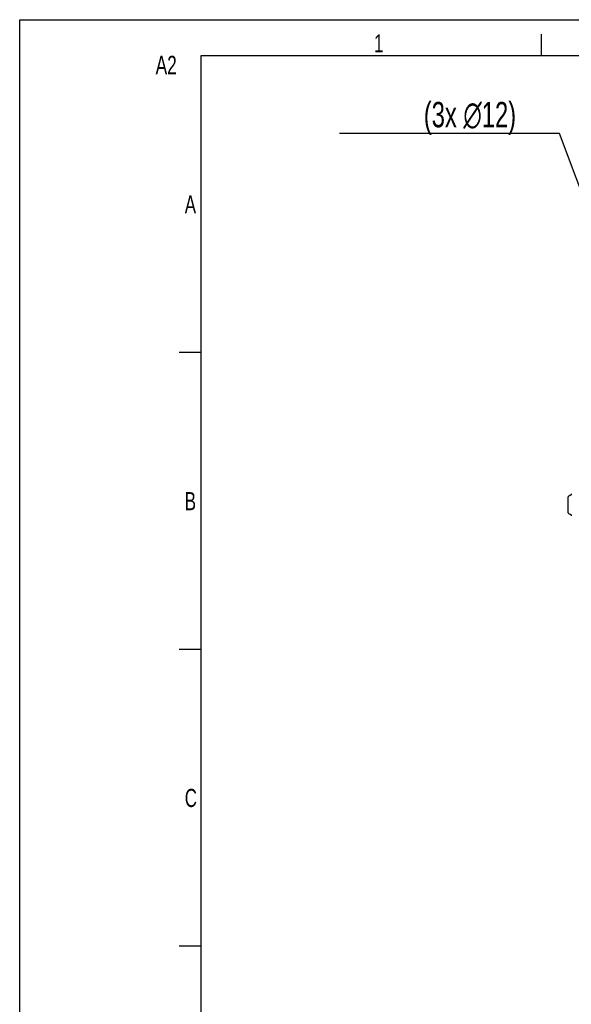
# Model space of a CAD drawing. Extents: x 0 to 594, y 0 to 420.
# Tile 12 of 64: x 0 to 76, y 284 to 420. Entities that reach past the tile are written whole.
import ezdxf

# ---------------------------------------------------------------- set-up
doc = ezdxf.new("R2010")
doc.units = 0
doc.header["$LTSCALE"] = 32.67
doc.layers.get('0').update_dxf_attribs({"linetype": 'CONTINUOUS'})
for name, color, linetype in [('123090_DXF_CONTINUOUS_LINE', 7, 'CONTINUOUS'), ('PRX_3000-160_2D_DWG_DXF_BA', 7, 'CONTINUOUS'), ('PRX_3000-160_2D_DWG_DXF_FO', 7, 'CONTINUOUS')]:
    doc.layers.add(name, color=color, linetype=linetype)
doc.styles.get("Standard").update_dxf_attribs({"font": 'txt', "width": 0.7})
doc.dimstyles.new('DIMSTYLE_7', dxfattribs={"dimtxt": 3.5, "dimasz": 3, "dimexe": 1.5, "dimexo": 1, "dimtad": 1, "dimdec": 3, "dimlfac": 5.882353, "dimtxsty": 'STANDARD', "dimblk": '_ARROW_FILLED', "dimblk1": '_ARROW_FILLED', "dimblk2": '_ARROW_FILLED', "dimcen": 0.09, "dimazin": 3, "dimtp": 0.2, "dimtm": 0.2, "dimtfac": 1, "dimtdec": 0, "dimtofl": 0, "dimtmove": 0, "dimatfit": 3, "dimtolj": 1})

# ---------------------------------------------------------------- blocks, each defined once
blk = doc.blocks.new('_ARROW_FILLED')
at = {"color": 0, "linetype": 'BYBLOCK'}
blk.add_solid([(0, 0), (-1, 0.167), (-1, -0.167)], dxfattribs=at)
blk = doc.blocks.new('*D9')
at = {"layer": 'PRX_3000-160_2D_DWG_DXF_BA', "color": 2, "linetype": 'CONTINUOUS'}
for p, q in [((72.7, 404.27), (44.13, 404.27)), ((74.5, 404.27), (72.7, 404.27)), ((80.01, 389.48), (74.5, 404.27))]:
    blk.add_line(p, q, dxfattribs=at)
at = {"layer": 'PRX_3000-160_2D_DWG_DXF_BA', "color": 2, "linetype": 'CONTINUOUS', "xscale": 3, "yscale": 3, "zscale": 3, "rotation": 290.4365672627}
blk.add_blockref('_ARROW_FILLED', (80.01, 389.48), dxfattribs=at)
at = {"layer": 'PRX_3000-160_2D_DWG_DXF_BA', "color": 2, "linetype": 'CONTINUOUS', "insert": (68.5, 408.64), "char_height": 3.5, "width": 30.25, "attachment_point": 3}
blk.add_mtext('(3x \\fgdt;{\\fgdt;n}\\ftxt;12)', dxfattribs=at)

msp = doc.modelspace()

# ---------------------------------------------------------------- linework, layer by layer
at = {"layer": '123090_DXF_CONTINUOUS_LINE', "color": 7, "linetype": 'CONTINUOUS'}
msp.add_line((75.70199, 351.88631), (75.70199, 354.0711), dxfattribs=at)
for points in [[(76.11389, 354.49274), (76.11347, 354.48091), (76.11201, 354.46482), (76.10953, 354.44886), (76.10605, 354.43308), (76.10158, 354.41755), (76.09613, 354.40234), (76.08973, 354.3875), (76.0824, 354.3731), (76.07417, 354.3592), (76.06508, 354.34584), (76.05516, 354.33308), (76.04446, 354.32098), (76.03301, 354.30958), (76.02086, 354.29893), (76.00806, 354.28906), (75.99466, 354.28003), (75.98072, 354.27187), (75.96628, 354.26461), (75.95142, 354.25827), (75.93618, 354.25289), (75.92064, 354.24848), (75.90484, 354.24507), (75.88887, 354.24266), (75.87277, 354.24128), (75.86676, 354.24102)], [(75.86676, 351.71639), (75.87277, 351.71613), (75.88887, 351.71474), (75.90484, 351.71234), (75.92064, 351.70892), (75.93618, 351.70452), (75.95142, 351.69914), (75.96628, 351.6928), (75.98072, 351.68553), (75.99466, 351.67737), (76.00806, 351.66834), (76.02086, 351.65848), (76.03301, 351.64783), (76.04446, 351.63643), (76.05516, 351.62432), (76.06508, 351.61157), (76.07417, 351.59821), (76.0824, 351.5843), (76.08973, 351.5699), (76.09613, 351.55507), (76.10158, 351.53985), (76.10605, 351.52433), (76.10953, 351.50855), (76.11201, 351.49258), (76.11347, 351.47649), (76.11389, 351.46466)]]:
    msp.add_lwpolyline(points, dxfattribs=at)
for centre, start, end in [((75.87199, 354.0711), 91.7638736, 180), ((75.87199, 351.88631), 180, 268.2361264)]:
    msp.add_arc(centre, 0.17, start, end, dxfattribs=at)
at = {"layer": 'PRX_3000-160_2D_DWG_DXF_FO', "color": 7, "linetype": 'CONTINUOUS'}
for p, q in [((0, 0), (0, 420)), ((0, 420), (594, 420)), ((72, 415), (72, 418)), ((25, 415), (25, 5)), ((589, 415), (25, 415)), ((25, 374), (22, 374)), ((25, 333), (22, 333)), ((25, 292), (22, 292))]:
    msp.add_line(p, q, dxfattribs=at)

# ---------------------------------------------------------------- texts
at = {"layer": 'PRX_3000-160_2D_DWG_DXF_FO', "color": 2, "linetype": 'CONTINUOUS', "attachment_point": 1}
for s, insert, char_height, width in [('1', (48.89085, 417.97664), 2.5, 2.1428571), ('A2', (18.75487, 415.01263), 2.55, 6.2839286), ('A', (22.77329, 395.73177), 2.5, 3.2142857), ('B', (22.77329, 354.73177), 2.5, 2.9464286), ('C', (22.77329, 313.73177), 2.5, 3.125)]:
    msp.add_mtext(s, dxfattribs=dict(at, insert=insert, char_height=char_height, width=width))

# ---------------------------------------------------------------- dimensions: what is measured, and where the dimension line sits
at = {"layer": 'PRX_3000-160_2D_DWG_DXF_BA', "color": 2, "linetype": 'CONTINUOUS'}
dim = msp.add_diameter_dim_2p(p1=(80.00776, 389.48461), p2=(80.72007, 387.57301), text='(3x %%c<>)', dimstyle='DIMSTYLE_7', override={"dimtad": 0, "dimtih": 1, "dimtoh": 1, "dimpost": '<>'}, dxfattribs=at)
dim.commit()
dim.dimension.update_dxf_attribs({"geometry": '*D9', "text_midpoint": (58.41549, 406.89381), "dimtype": 163})

doc.saveas('drawing.dxf')
